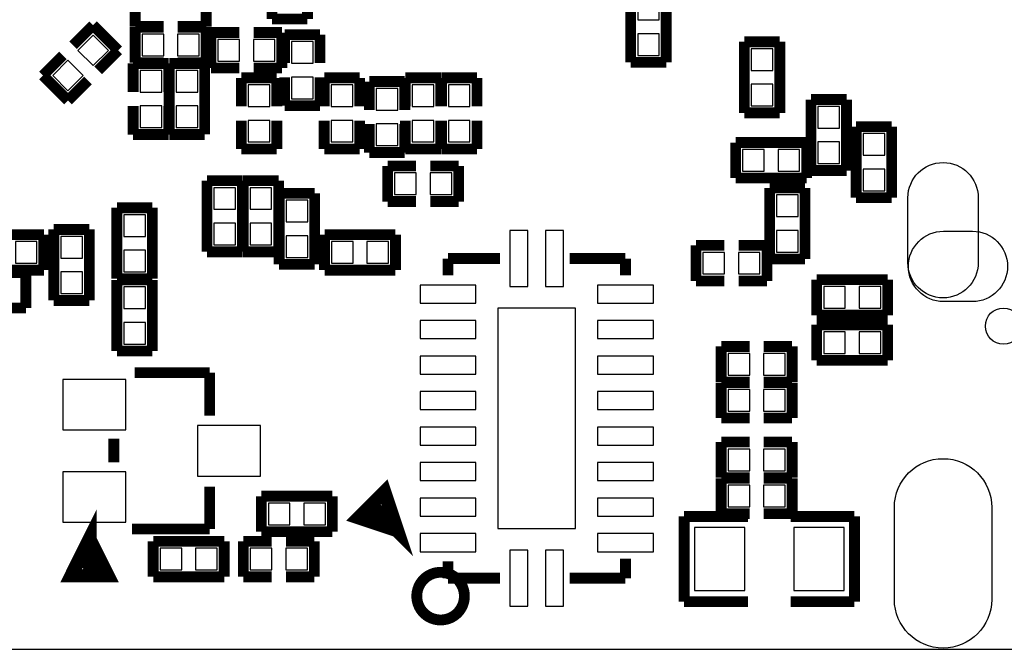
# Model space of a CAD drawing. Extents: x 0 to 65, y -0.2 to 30.2.
# Tile 3 of 237: x 24.2 to 38, y 0 to 8.9. Entities that reach past the tile are written whole.
import ezdxf

# ---------------------------------------------------------------- set-up
doc = ezdxf.new("R2010")
doc.units = 0
for name, color, linetype in [('BOARD_GEOMETRY_OUTLINE', 3, 'CONTINUOUS'), ('BOARD_GEOMETRY_SILKSCREEN_', 1, 'CONTINUOUS'), ('PACKAGE_GEOMETRY_SILKSCREE', 4, 'CONTINUOUS'), ('PIN_B', 5, 'CONTINUOUS')]:
    doc.layers.add(name, color=color, linetype=linetype)

msp = doc.modelspace()

# ---------------------------------------------------------------- linework, layer by layer
at = {"layer": 'BOARD_GEOMETRY_OUTLINE'}
msp.add_lwpolyline([(0, 2.802382, 0.444679), (2.5273, 0), (62.536324, 0, 0.414124), (65.001648, 2.465324), (65.001648, 27.525726, 0.414223), (62.5221, 30.005528), (2.45745, 30.005528, 0.414246), (0, 27.547824)], format="xyb", close=True, dxfattribs=at)
at = {"layer": 'BOARD_GEOMETRY_SILKSCREEN_'}
for points, const_width in [([(30.195266, 5.501132), (30.195266, 5.262118)], 0.1524), ([(30.195266, 5.501132), (30.929072, 5.501132)], 0.1524), ([(32.695134, 5.501132), (31.910782, 5.501132)], 0.1524), ([(32.695134, 5.501132), (32.695134, 5.262118)], 0.1524), ([(29.475938, 1.677416), (28.94584, 1.8542), (29.299154, 2.207768), (29.475938, 1.677416), (29.193236, 1.960372)], 0.199898), ([(30.195266, 1.001268), (30.195266, 1.237488)], 0.1524), ([(32.695134, 1.001268), (32.695134, 1.277112)], 0.1524), ([(30.195266, 1.001268), (30.929072, 1.001268)], 0.1524), ([(32.695134, 1.001268), (31.910782, 1.001268)], 0.1524)]:
    msp.add_lwpolyline(points, dxfattribs=dict(at, const_width=const_width))
at = {"layer": 'BOARD_GEOMETRY_SILKSCREEN_', "const_width": 0.1524}
msp.add_lwpolyline([(30.42666, 0.74803, 0.999911), (29.755846, 0.74803, 1.000089), (30.42666, 0.74803)], format="xyb", dxfattribs=at)
at = {"layer": 'PACKAGE_GEOMETRY_SILKSCREE'}
for points, const_width in [([(25.789382, 8.767064), (25.789382, 9.266936)], 0.1524), ([(26.789126, 8.767064), (26.789126, 9.26719)], 0.1524), ([(27.715464, 8.872474), (27.715464, 9.27227)], 0.1524), ([(28.215336, 9.27227), (28.215336, 8.872728)], 0.1524), ([(32.76981, 9.262872), (32.76981, 8.263128)], 0.1524), ([(33.269936, 8.263128), (33.269936, 9.262872)], 0.1524), ([(28.215336, 8.872728), (27.715464, 8.872474)], 0.1524), ([(24.913082, 8.502396), (25.195784, 8.785098)], 0.1524), ([(25.195784, 8.785098), (25.549098, 8.432038)], 0.1524), ([(25.789128, 8.259064), (25.788874, 8.758936)], 0.1524), ([(25.788874, 8.758936), (26.18867, 8.758936)], 0.1524), ([(26.189178, 8.767064), (25.789382, 8.767064)], 0.1524), ([(26.788872, 8.758682), (26.389076, 8.758682)], 0.1524), ([(26.38933, 8.767064), (26.789126, 8.767064)], 0.1524), ([(26.788872, 8.259064), (26.788872, 8.758682)], 0.1524), ([(27.255724, 8.682736), (26.855928, 8.682736)], 0.1524), ([(26.855928, 8.682736), (26.855928, 8.182864)], 0.1524), ([(27.455876, 8.682736), (27.855672, 8.682736)], 0.1524), ([(27.855672, 8.682736), (27.855672, 8.182864)], 0.1524), ([(27.893518, 8.253476), (27.893518, 8.653272)], 0.1524), ([(27.893518, 8.653272), (28.39339, 8.653272)], 0.1524), ([(28.39339, 8.653272), (28.39339, 8.253476)], 0.1524), ([(34.870136, 8.551672), (34.370264, 8.551672)], 0.1524), ([(34.370264, 8.551672), (34.370264, 7.551928)], 0.1524), ([(34.870136, 7.551928), (34.870136, 8.551672)], 0.1524), ([(25.549098, 8.432038), (25.266396, 8.149336)], 0.1524), ([(24.771604, 8.361172), (24.488902, 8.07847)], 0.1524), ([(26.259536, 8.246618), (25.759664, 8.246618)], 0.1524), ([(25.759664, 8.246618), (25.759664, 7.846822)], 0.1524), ([(26.188924, 8.259064), (25.789128, 8.259064)], 0.1524), ([(26.259536, 7.846822), (26.259536, 8.246618)], 0.1524), ([(26.267664, 8.246872), (26.267664, 7.247128)], 0.1524), ([(26.767536, 8.246872), (26.267664, 8.246872)], 0.1524), ([(26.389076, 8.259064), (26.788872, 8.259064)], 0.1524), ([(26.767536, 7.247128), (26.767536, 8.246872)], 0.1524), ([(32.76981, 8.263128), (33.269936, 8.263128)], 0.1524), ([(26.855928, 8.182864), (27.255724, 8.182864)], 0.1524), ([(27.855672, 8.182864), (27.455876, 8.182864)], 0.1524), ([(24.488902, 8.07847), (24.842216, 7.725156)], 0.1524), ([(24.842216, 7.725156), (25.124918, 8.007858)], 0.1524), ([(27.28341, 7.643876), (27.28341, 8.043672)], 0.1524), ([(27.28341, 8.043672), (27.783536, 8.043672)], 0.1524), ([(27.783536, 8.043672), (27.783536, 7.643876)], 0.1524), ([(27.893518, 8.053324), (27.893518, 7.653528)], 0.1524), ([(28.39339, 7.653528), (28.39339, 8.053324)], 0.1524), ([(28.45181, 7.64413), (28.45181, 8.043926)], 0.1524), ([(28.45181, 8.043926), (28.951682, 8.043672)], 0.1524), ([(28.951682, 8.043672), (28.951682, 7.643876)], 0.1524), ([(29.087064, 7.992872), (29.586936, 7.992872)], 0.1524), ([(29.087064, 7.593076), (29.087064, 7.992872)], 0.1524), ([(29.586936, 7.992872), (29.586936, 7.593076)], 0.1524), ([(29.595318, 7.64413), (29.595318, 8.043926)], 0.1524), ([(29.595318, 8.043926), (30.094936, 8.043672)], 0.1524), ([(30.094936, 8.043672), (30.094936, 7.643876)], 0.1524), ([(30.103064, 7.643876), (30.103064, 8.043672)], 0.1524), ([(30.103064, 8.043672), (30.60319, 8.043672)], 0.1524), ([(30.60319, 8.043672), (30.60319, 7.643876)], 0.1524), ([(35.81019, 7.739126), (35.310318, 7.738872)], 0.1524), ([(35.310318, 7.738872), (35.310318, 6.739128)], 0.1524), ([(35.81019, 6.739382), (35.81019, 7.739126)], 0.1524), ([(25.759664, 7.246874), (25.759664, 7.64667)], 0.1524), ([(26.259536, 7.64667), (26.259536, 7.246874)], 0.1524), ([(27.893518, 7.653528), (28.39339, 7.653528)], 0.1524), ([(27.283664, 7.443724), (27.283664, 7.043928)], 0.1524), ([(27.783536, 7.043928), (27.783536, 7.443724)], 0.1524), ([(28.45181, 7.443724), (28.45181, 7.043928)], 0.1524), ([(28.951682, 7.043928), (28.951682, 7.443724)], 0.1524), ([(29.595064, 7.44347), (29.595064, 7.043674)], 0.1524), ([(30.094936, 7.043928), (30.094936, 7.443724)], 0.1524), ([(30.103064, 7.443724), (30.103064, 7.043928)], 0.1524), ([(30.60319, 7.043928), (30.60319, 7.443724)], 0.1524), ([(34.370264, 7.551928), (34.870136, 7.551928)], 0.1524), ([(29.087318, 7.392924), (29.087318, 6.993128)], 0.1524), ([(29.586936, 6.993128), (29.586936, 7.393178)], 0.1524), ([(36.444936, 7.358126), (35.945064, 7.358126)], 0.1524), ([(35.945064, 7.358126), (35.945064, 6.358382)], 0.1524), ([(36.444936, 6.358128), (36.444936, 7.358126)], 0.1524), ([(26.259536, 7.246874), (25.759664, 7.246874)], 0.1524), ([(26.267664, 7.247128), (26.767536, 7.247128)], 0.1524), ([(27.283664, 7.043928), (27.783536, 7.043928)], 0.1524), ([(28.45181, 7.043928), (28.951682, 7.043928)], 0.1524), ([(29.595064, 7.043674), (30.094936, 7.043928)], 0.1524), ([(30.103064, 7.043928), (30.60319, 7.043928)], 0.1524), ([(34.247328, 7.133336), (34.247328, 6.633464)], 0.1524), ([(35.247072, 7.133336), (34.247328, 7.133336)], 0.1524), ([(35.247072, 6.633464), (35.247072, 7.133336)], 0.1524), ([(29.087318, 6.993128), (29.586936, 6.993128)], 0.1524), ([(29.744924, 6.803136), (29.345128, 6.803136)], 0.1524), ([(29.345128, 6.803136), (29.345128, 6.303264)], 0.1524), ([(29.945076, 6.803136), (30.344872, 6.803136)], 0.1524), ([(30.344872, 6.803136), (30.344872, 6.303264)], 0.1524), ([(35.310318, 6.739128), (35.81019, 6.739382)], 0.1524), ([(26.801064, 6.595872), (26.801064, 5.596128)], 0.1524), ([(27.300936, 6.595872), (26.801064, 6.595872)], 0.1524), ([(27.300936, 5.596128), (27.300936, 6.595872)], 0.1524), ([(27.309064, 6.595872), (27.309064, 5.596128)], 0.1524), ([(27.808936, 6.595872), (27.309064, 6.595872)], 0.1524), ([(27.808936, 5.596128), (27.808936, 6.595872)], 0.1524), ([(34.247328, 6.633464), (35.247072, 6.633464)], 0.1524), ([(35.225736, 6.494272), (34.725864, 6.494272)], 0.1524), ([(34.725864, 6.494272), (34.725864, 5.494528)], 0.1524), ([(35.225736, 5.494528), (35.225736, 6.494272)], 0.1524), ([(27.817064, 6.418326), (27.817064, 5.418328)], 0.1524), ([(28.316936, 6.418072), (27.817064, 6.418326)], 0.1524), ([(28.316936, 5.418328), (28.316936, 6.418072)], 0.1524), ([(35.945064, 6.358382), (36.444936, 6.358128)], 0.1524), ([(25.531064, 6.214872), (25.531064, 5.215128)], 0.1524), ([(26.030936, 6.214872), (25.531064, 6.214872)], 0.1524), ([(26.030936, 5.215128), (26.030936, 6.214872)], 0.1524), ([(29.345128, 6.303264), (29.744924, 6.303264)], 0.1524), ([(30.344872, 6.303264), (29.945076, 6.303264)], 0.1524), ([(25.141936, 5.910072), (24.642064, 5.910072)], 0.1524), ([(24.642064, 5.910072), (24.642064, 4.910328)], 0.1524), ([(25.141936, 4.910328), (25.141936, 5.910072)], 0.1524), ([(24.502872, 5.837936), (23.503128, 5.837936)], 0.1524), ([(24.502872, 5.338064), (24.502872, 5.837936)], 0.1524), ([(28.456128, 5.837936), (28.456128, 5.338064)], 0.1524), ([(29.455872, 5.837936), (28.456128, 5.837936)], 0.1524), ([(29.455872, 5.338064), (29.455872, 5.837936)], 0.1524), ([(34.088324, 5.685536), (33.688528, 5.685536)], 0.1524), ([(33.688528, 5.685536), (33.688782, 5.185664)], 0.1524), ([(34.28873, 5.685536), (34.688526, 5.685536)], 0.1524), ([(34.688526, 5.685536), (34.688526, 5.185664)], 0.1524), ([(26.801064, 5.596128), (27.300936, 5.596128)], 0.1524), ([(27.309064, 5.596128), (27.808936, 5.596128)], 0.1524), ([(30.195266, 5.501132), (30.195266, 5.262118)], 0.1524), ([(30.195266, 5.501132), (30.929072, 5.501132)], 0.1524), ([(32.695134, 5.501132), (31.910782, 5.501132)], 0.1524), ([(32.695134, 5.501132), (32.695134, 5.262118)], 0.1524), ([(34.725864, 5.494528), (35.225736, 5.494528)], 0.1524), ([(23.503128, 5.338064), (24.502872, 5.338064)], 0.1524), ([(27.817064, 5.418328), (28.316936, 5.418328)], 0.1524), ([(28.456128, 5.338064), (29.455872, 5.338064)], 0.1524), ([(23.848822, 5.304536), (24.248618, 5.304536)], 0.1524), ([(24.248618, 5.304536), (24.248872, 4.804664)], 0.1524), ([(25.531064, 5.215128), (26.030936, 5.215128)], 0.1524), ([(25.531064, 5.198872), (25.531064, 4.199128)], 0.1524), ([(26.030936, 5.198872), (25.531064, 5.198872)], 0.1524), ([(26.030936, 4.199128), (26.030936, 5.198872)], 0.1524), ([(35.390328, 5.202936), (35.390328, 4.703064)], 0.1524), ([(36.390072, 5.202936), (35.390328, 5.202936)], 0.1524), ([(36.390072, 4.703064), (36.390072, 5.202936)], 0.1524), ([(33.688782, 5.185664), (34.088578, 5.185664)], 0.1524), ([(34.688526, 5.185664), (34.28873, 5.185664)], 0.1524), ([(24.248872, 4.804664), (23.849076, 4.804664)], 0.1524), ([(24.642064, 4.910328), (25.141936, 4.910328)], 0.1524), ([(35.390328, 4.703064), (36.390072, 4.703064)], 0.1524), ([(35.390328, 4.567936), (35.390328, 4.068064)], 0.1524), ([(36.390072, 4.567936), (35.390328, 4.567936)], 0.1524), ([(36.390072, 4.068064), (36.390072, 4.567936)], 0.1524), ([(34.443924, 4.263136), (34.044128, 4.263136)], 0.1524), ([(34.044128, 4.263136), (34.044128, 3.763264)], 0.1524), ([(34.644076, 4.263136), (35.043872, 4.263136)], 0.1524), ([(35.043872, 4.263136), (35.043872, 3.763264)], 0.1524), ([(25.531064, 4.199128), (26.030936, 4.199128)], 0.1524), ([(35.390328, 4.068064), (36.390072, 4.068064)], 0.1524), ([(26.836878, 3.894074), (25.781762, 3.894074)], 0.1524), ([(26.836878, 3.894074), (26.836878, 3.291078)], 0.1524), ([(34.044128, 3.763264), (34.443924, 3.763264)], 0.1524), ([(34.443924, 3.755136), (34.044128, 3.755136)], 0.1524), ([(34.044128, 3.755136), (34.044128, 3.255264)], 0.1524), ([(35.043872, 3.763264), (34.644076, 3.763264)], 0.1524), ([(34.644076, 3.755136), (35.043872, 3.755136)], 0.1524), ([(35.043872, 3.755136), (35.043872, 3.255264)], 0.1524), ([(34.044128, 3.255264), (34.443924, 3.255264)], 0.1524), ([(35.043872, 3.255264), (34.644076, 3.255264)], 0.1524), ([(25.487122, 2.633218), (25.487122, 2.964434)], 0.1524), ([(34.443924, 2.916936), (34.044128, 2.916936)], 0.1524), ([(34.044128, 2.916936), (34.044128, 2.417064)], 0.1524), ([(34.644076, 2.916936), (35.043872, 2.916936)], 0.1524), ([(35.043872, 2.916936), (35.043872, 2.417064)], 0.1524), ([(26.836878, 1.693926), (26.836878, 2.287778)], 0.1524), ([(29.475938, 1.677416), (28.94584, 1.8542), (29.299154, 2.207768), (29.475938, 1.677416), (29.193236, 1.960372)], 0.199898), ([(34.044128, 2.417064), (34.443924, 2.417064)], 0.1524), ([(34.443924, 2.408936), (34.044128, 2.408936)], 0.1524), ([(34.044128, 2.408936), (34.044128, 1.909064)], 0.1524), ([(35.043872, 2.417064), (34.644076, 2.417064)], 0.1524), ([(34.644076, 2.408936), (35.043872, 2.408936)], 0.1524), ([(35.043872, 2.408936), (35.043872, 1.909064)], 0.1524), ([(27.567128, 2.154936), (27.567128, 1.655064)], 0.1524), ([(28.566872, 2.154936), (27.567128, 2.154936)], 0.1524), ([(28.566872, 1.655064), (28.566872, 2.154936)], 0.1524), ([(25.146, 1.544574), (25.395936, 1.044702), (24.896064, 1.044702), (25.146, 1.544574), (25.146, 1.144524)], 0.199898), ([(33.521904, 1.869948), (34.421826, 1.869948)], 0.1524), ([(33.521904, 0.670052), (33.521904, 1.869948)], 0.1524), ([(34.044128, 1.909064), (34.443924, 1.909064)], 0.1524), ([(35.043872, 1.909064), (34.644076, 1.909064)], 0.1524), ([(35.021774, 1.869948), (35.921696, 1.869948)], 0.1524), ([(35.921696, 1.869948), (35.921696, 0.670052)], 0.1524), ([(26.836878, 1.693926), (25.744424, 1.693926)], 0.1524), ([(27.567128, 1.655064), (28.566872, 1.655064)], 0.1524), ([(26.043128, 1.519936), (26.043128, 1.020064)], 0.1524), ([(27.042872, 1.519936), (26.043128, 1.519936)], 0.1524), ([(27.042872, 1.020064), (27.042872, 1.519936)], 0.1524), ([(27.712924, 1.519936), (27.313128, 1.519936)], 0.1524), ([(27.313128, 1.519936), (27.313128, 1.020064)], 0.1524), ([(27.913076, 1.519936), (28.312872, 1.519936)], 0.1524), ([(28.312872, 1.519936), (28.312872, 1.020064)], 0.1524), ([(30.195266, 1.001268), (30.195266, 1.237488)], 0.1524), ([(32.695134, 1.001268), (32.695134, 1.277112)], 0.1524), ([(26.043128, 1.020064), (27.042872, 1.020064)], 0.1524), ([(27.313128, 1.020064), (27.712924, 1.020064)], 0.1524), ([(28.312872, 1.020064), (27.913076, 1.020064)], 0.1524), ([(30.195266, 1.001268), (30.929072, 1.001268)], 0.1524), ([(32.695134, 1.001268), (31.910782, 1.001268)], 0.1524), ([(34.421826, 0.670052), (33.521904, 0.670052)], 0.1524), ([(35.921696, 0.670052), (35.021774, 0.670052)], 0.1524)]:
    msp.add_lwpolyline(points, dxfattribs=dict(at, const_width=const_width))
at = {"layer": 'PACKAGE_GEOMETRY_SILKSCREE', "const_width": 0.1524}
msp.add_lwpolyline([(30.42666, 0.74803, 0.999911), (29.755846, 0.74803, 1.000089), (30.42666, 0.74803)], format="xyb", dxfattribs=at)
at = {"layer": 'PIN_B'}
for points in [[(33.1724, 9.165336), (32.8676, 9.165336), (32.8676, 8.860536), (33.1724, 8.860536)], [(25.41131, 8.431784), (25.195784, 8.64731), (24.980258, 8.431784), (25.195784, 8.216258)], [(25.886664, 8.6614), (25.886664, 8.3566), (26.191464, 8.3566), (26.191464, 8.6614)], [(26.386536, 8.6614), (26.386536, 8.3566), (26.691336, 8.3566), (26.691336, 8.6614)], [(33.1724, 8.665464), (32.8676, 8.665464), (32.8676, 8.360664), (33.1724, 8.360664)], [(27.258264, 8.2804), (27.258264, 8.5852), (26.953464, 8.5852), (26.953464, 8.2804)], [(27.758136, 8.2804), (27.758136, 8.5852), (27.453336, 8.5852), (27.453336, 8.2804)], [(28.2956, 8.555736), (27.9908, 8.555736), (27.9908, 8.250936), (28.2956, 8.250936)], [(34.7726, 8.454136), (34.4678, 8.454136), (34.4678, 8.149336), (34.7726, 8.149336)], [(25.057742, 8.078216), (24.842216, 8.293742), (24.62669, 8.078216), (24.842216, 7.86269)], [(25.8572, 7.844536), (26.162, 7.844536), (26.162, 8.149336), (25.8572, 8.149336)], [(26.3652, 7.844536), (26.67, 7.844536), (26.67, 8.149336), (26.3652, 8.149336)], [(28.2956, 8.055864), (27.9908, 8.055864), (27.9908, 7.751064), (28.2956, 7.751064)], [(27.686, 7.946136), (27.3812, 7.946136), (27.3812, 7.641336), (27.686, 7.641336)], [(28.8544, 7.946136), (28.5496, 7.946136), (28.5496, 7.641336), (28.8544, 7.641336)], [(29.9974, 7.946136), (29.6926, 7.946136), (29.6926, 7.641336), (29.9974, 7.641336)], [(30.5054, 7.946136), (30.2006, 7.946136), (30.2006, 7.641336), (30.5054, 7.641336)], [(34.7726, 7.954264), (34.4678, 7.954264), (34.4678, 7.649464), (34.7726, 7.649464)], [(29.4894, 7.895336), (29.1846, 7.895336), (29.1846, 7.590536), (29.4894, 7.590536)], [(25.8572, 7.344664), (26.162, 7.344664), (26.162, 7.649464), (25.8572, 7.649464)], [(26.3652, 7.344664), (26.67, 7.344664), (26.67, 7.649464), (26.3652, 7.649464)], [(35.7124, 7.641336), (35.4076, 7.641336), (35.4076, 7.336536), (35.7124, 7.336536)], [(27.686, 7.446264), (27.3812, 7.446264), (27.3812, 7.141464), (27.686, 7.141464)], [(28.8544, 7.446264), (28.5496, 7.446264), (28.5496, 7.141464), (28.8544, 7.141464)], [(29.4894, 7.395464), (29.1846, 7.395464), (29.1846, 7.090664), (29.4894, 7.090664)], [(29.9974, 7.446264), (29.6926, 7.446264), (29.6926, 7.141464), (29.9974, 7.141464)], [(30.5054, 7.446264), (30.2006, 7.446264), (30.2006, 7.141464), (30.5054, 7.141464)], [(36.3474, 7.260336), (36.0426, 7.260336), (36.0426, 6.955536), (36.3474, 6.955536)], [(35.7124, 7.141464), (35.4076, 7.141464), (35.4076, 6.836664), (35.7124, 6.836664)], [(34.649664, 6.731), (34.649664, 7.0358), (34.344864, 7.0358), (34.344864, 6.731)], [(35.149536, 6.731), (35.149536, 7.0358), (34.844736, 7.0358), (34.844736, 6.731)], [(29.747464, 6.4008), (29.747464, 6.7056), (29.442664, 6.7056), (29.442664, 6.4008)], [(30.247336, 6.4008), (30.247336, 6.7056), (29.942536, 6.7056), (29.942536, 6.4008)], [(36.3474, 6.760464), (36.0426, 6.760464), (36.0426, 6.455664), (36.3474, 6.455664)], [(26.8986, 6.193536), (27.2034, 6.193536), (27.2034, 6.498336), (26.8986, 6.498336)], [(27.4066, 6.193536), (27.7114, 6.193536), (27.7114, 6.498336), (27.4066, 6.498336)], [(35.1282, 6.396736), (34.8234, 6.396736), (34.8234, 6.091936), (35.1282, 6.091936)], [(28.2194, 6.320536), (27.9146, 6.320536), (27.9146, 6.015736), (28.2194, 6.015736)], [(25.6286, 5.812536), (25.9334, 5.812536), (25.9334, 6.117336), (25.6286, 6.117336)], [(26.8986, 5.693664), (27.2034, 5.693664), (27.2034, 5.998464), (26.8986, 5.998464)], [(27.4066, 5.693664), (27.7114, 5.693664), (27.7114, 5.998464), (27.4066, 5.998464)], [(31.068264, 5.107432), (31.322264, 5.107432), (31.322264, 5.894832), (31.068264, 5.894832)], [(31.568136, 5.107432), (31.822136, 5.107432), (31.822136, 5.894832), (31.568136, 5.894832)], [(35.1282, 5.896864), (34.8234, 5.896864), (34.8234, 5.592064), (35.1282, 5.592064)], [(24.405336, 5.4356), (24.405336, 5.7404), (24.100536, 5.7404), (24.100536, 5.4356)], [(25.0444, 5.812536), (24.7396, 5.812536), (24.7396, 5.507736), (25.0444, 5.507736)], [(28.2194, 5.820664), (27.9146, 5.820664), (27.9146, 5.515864), (28.2194, 5.515864)], [(28.553664, 5.7404), (28.553664, 5.4356), (28.858464, 5.4356), (28.858464, 5.7404)], [(29.053536, 5.7404), (29.053536, 5.4356), (29.358336, 5.4356), (29.358336, 5.7404)], [(25.6286, 5.312664), (25.9334, 5.312664), (25.9334, 5.617464), (25.6286, 5.617464)], [(34.090864, 5.2832), (34.090864, 5.588), (33.786064, 5.588), (33.786064, 5.2832)], [(34.590736, 5.2832), (34.590736, 5.588), (34.285936, 5.588), (34.285936, 5.2832)], [(25.0444, 5.312664), (24.7396, 5.312664), (24.7396, 5.007864), (25.0444, 5.007864)], [(25.6286, 4.796536), (25.9334, 4.796536), (25.9334, 5.101336), (25.6286, 5.101336)], [(29.801566, 4.87426), (30.588966, 4.87426), (30.588966, 5.12826), (29.801566, 5.12826)], [(32.301434, 4.87426), (33.088834, 4.87426), (33.088834, 5.12826), (32.301434, 5.12826)], [(35.792664, 4.8006), (35.792664, 5.1054), (35.487864, 5.1054), (35.487864, 4.8006)], [(36.292536, 4.8006), (36.292536, 5.1054), (35.987736, 5.1054), (35.987736, 4.8006)], [(30.8991, 1.7018), (31.9913, 1.7018), (31.9913, 4.8006), (30.8991, 4.8006)], [(25.6286, 4.296664), (25.9334, 4.296664), (25.9334, 4.601464), (25.6286, 4.601464)], [(29.801566, 4.374134), (30.588966, 4.374134), (30.588966, 4.628134), (29.801566, 4.628134)], [(32.301434, 4.374134), (33.088834, 4.374134), (33.088834, 4.628134), (32.301434, 4.628134)], [(35.792664, 4.1656), (35.792664, 4.4704), (35.487864, 4.4704), (35.487864, 4.1656)], [(36.292536, 4.1656), (36.292536, 4.4704), (35.987736, 4.4704), (35.987736, 4.1656)], [(34.446464, 3.8608), (34.446464, 4.1656), (34.141664, 4.1656), (34.141664, 3.8608)], [(34.946336, 3.8608), (34.946336, 4.1656), (34.641536, 4.1656), (34.641536, 3.8608)], [(29.801566, 3.874262), (30.588966, 3.874262), (30.588966, 4.128262), (29.801566, 4.128262)], [(32.301434, 3.874262), (33.088834, 3.874262), (33.088834, 4.128262), (32.301434, 4.128262)], [(24.76754, 3.088386), (25.65654, 3.088386), (25.65654, 3.799586), (24.76754, 3.799586)], [(29.801566, 3.374136), (30.588966, 3.374136), (30.588966, 3.628136), (29.801566, 3.628136)], [(32.301434, 3.374136), (33.088834, 3.374136), (33.088834, 3.628136), (32.301434, 3.628136)], [(34.446464, 3.3528), (34.446464, 3.6576), (34.141664, 3.6576), (34.141664, 3.3528)], [(34.946336, 3.3528), (34.946336, 3.6576), (34.641536, 3.6576), (34.641536, 3.3528)], [(26.66746, 2.4384), (27.55646, 2.4384), (27.55646, 3.1496), (26.66746, 3.1496)], [(29.801566, 2.874264), (30.588966, 2.874264), (30.588966, 3.128264), (29.801566, 3.128264)], [(32.301434, 2.874264), (33.088834, 2.874264), (33.088834, 3.128264), (32.301434, 3.128264)], [(34.446464, 2.5146), (34.446464, 2.8194), (34.141664, 2.8194), (34.141664, 2.5146)], [(34.946336, 2.5146), (34.946336, 2.8194), (34.641536, 2.8194), (34.641536, 2.5146)], [(24.76754, 1.788414), (25.65654, 1.788414), (25.65654, 2.499614), (24.76754, 2.499614)], [(29.801566, 2.374138), (30.588966, 2.374138), (30.588966, 2.628138), (29.801566, 2.628138)], [(32.301434, 2.374138), (33.088834, 2.374138), (33.088834, 2.628138), (32.301434, 2.628138)], [(34.446464, 2.0066), (34.446464, 2.3114), (34.141664, 2.3114), (34.141664, 2.0066)], [(34.946336, 2.0066), (34.946336, 2.3114), (34.641536, 2.3114), (34.641536, 2.0066)], [(29.801566, 1.874266), (30.588966, 1.874266), (30.588966, 2.128266), (29.801566, 2.128266)], [(32.301434, 1.874266), (33.088834, 1.874266), (33.088834, 2.128266), (32.301434, 2.128266)], [(27.664664, 2.0574), (27.664664, 1.7526), (27.969464, 1.7526), (27.969464, 2.0574)], [(28.164536, 2.0574), (28.164536, 1.7526), (28.469336, 1.7526), (28.469336, 2.0574)], [(33.666176, 1.7145), (33.666176, 0.8255), (34.377376, 0.8255), (34.377376, 1.7145)], [(35.066224, 1.7145), (35.066224, 0.8255), (35.777424, 0.8255), (35.777424, 1.7145)], [(29.801566, 1.37414), (30.588966, 1.37414), (30.588966, 1.62814), (29.801566, 1.62814)], [(32.301434, 1.37414), (33.088834, 1.37414), (33.088834, 1.62814), (32.301434, 1.62814)], [(26.445464, 1.1176), (26.445464, 1.4224), (26.140664, 1.4224), (26.140664, 1.1176)], [(26.945336, 1.1176), (26.945336, 1.4224), (26.640536, 1.4224), (26.640536, 1.1176)], [(27.715464, 1.1176), (27.715464, 1.4224), (27.410664, 1.4224), (27.410664, 1.1176)], [(28.215336, 1.1176), (28.215336, 1.4224), (27.910536, 1.4224), (27.910536, 1.1176)], [(31.068264, 0.607568), (31.322264, 0.607568), (31.322264, 1.394968), (31.068264, 1.394968)], [(31.568136, 0.607568), (31.822136, 0.607568), (31.822136, 1.394968), (31.568136, 1.394968)]]:
    msp.add_lwpolyline(points, close=True, dxfattribs=at)
for points in [[(37.665152, 6.357112), (37.665152, 5.442712, -1), (36.674552, 5.442712), (36.674552, 6.357112, -1)], [(37.58311, 4.894834), (37.17671, 4.894834, -1), (37.17671, 5.885434), (37.58311, 5.885434, -1)], [(37.855652, 1.99771), (37.855652, 0.70231, -1), (36.484052, 0.70231), (36.484052, 1.99771, -1)]]:
    msp.add_lwpolyline(points, format="xyb", close=True, dxfattribs=at)
msp.add_circle((38.019736, 4.549902), 0.254, dxfattribs=at)

doc.saveas('drawing.dxf')
